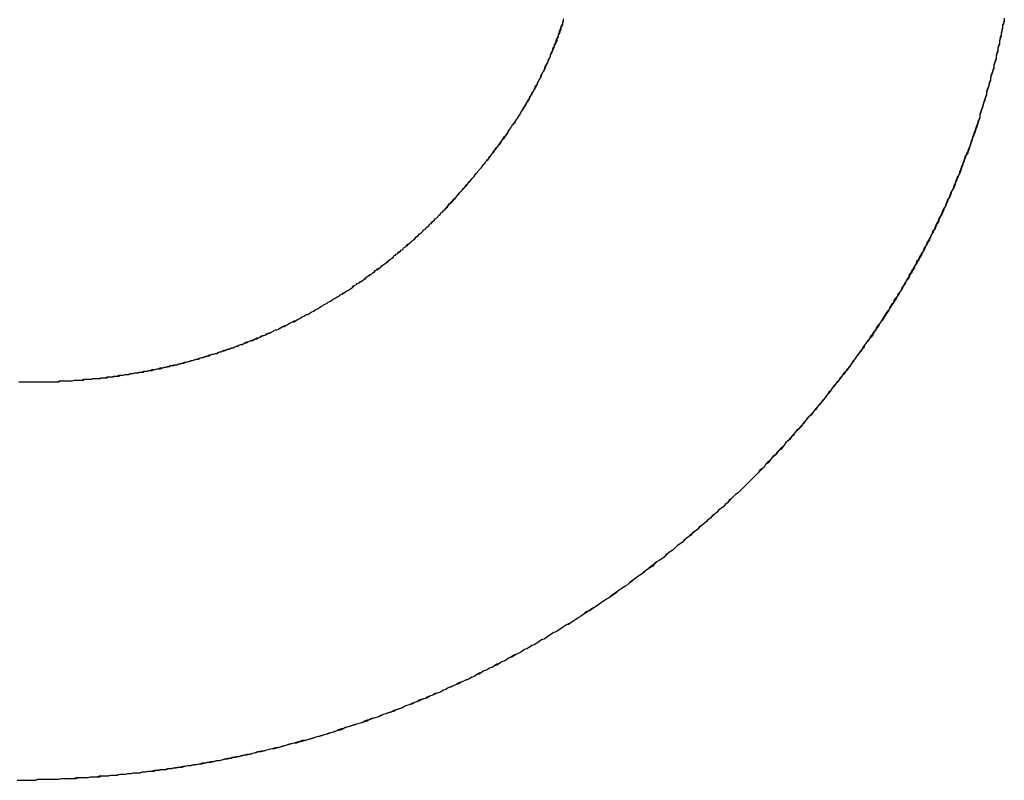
# Model space of a CAD drawing. Extents: x -55 to 3310, y -427 to 1727.
# Tile 17 of 79: x 998.391 to 999.604, y 528.818 to 529.755. Entities that reach past the tile are written whole.
import ezdxf

# ---------------------------------------------------------------- set-up
doc = ezdxf.new("R2010")
doc.units = 0
doc.linetypes.add('DURCHGEHEND', pattern=[0])
doc.layers.add('KF_PASSIO_SUB_15_FRONT', color=7, linetype='DURCHGEHEND')

# ---------------------------------------------------------------- blocks, each defined once
blk = doc.blocks.new('KF_PASSIO_SUB_15_FRONT')
at = {"layer": 'KF_PASSIO_SUB_15_FRONT'}
for points in [[(-231.371, -392.245, 0), (-231.37, -392.243, 0), (-231.368, -392.242, 0), (-231.367, -392.24, 0), (-231.365, -392.239, 0), (-231.364, -392.237, 0), (-231.363, -392.235, 0), (-231.361, -392.234, 0), (-231.36, -392.232, 0), (-231.358, -392.231, 0), (-231.357, -392.229, 0), (-231.355, -392.227, 0), (-231.354, -392.226, 0), (-231.353, -392.224, 0), (-231.351, -392.223, 0), (-231.35, -392.221, 0), (-231.348, -392.219, 0), (-231.347, -392.218, 0), (-231.346, -392.216, 0), (-231.344, -392.215, 0), (-231.343, -392.213, 0), (-231.341, -392.212, 0), (-231.34, -392.21, 0), (-231.339, -392.208, 0), (-231.337, -392.207, 0), (-231.336, -392.205, 0), (-231.335, -392.204, 0), (-231.333, -392.202, 0), (-231.332, -392.201, 0), (-231.331, -392.199, 0), (-231.329, -392.197, 0), (-231.328, -392.196, 0), (-231.327, -392.194, 0), (-231.326, -392.193, 0), (-231.324, -392.191, 0), (-231.323, -392.19, 0), (-231.322, -392.188, 0), (-231.321, -392.187, 0), (-231.319, -392.185, 0), (-231.318, -392.183, 0), (-231.317, -392.182, 0), (-231.316, -392.18, 0), (-231.314, -392.179, 0), (-231.313, -392.177, 0), (-231.312, -392.176, 0), (-231.311, -392.174, 0), (-231.309, -392.172, 0), (-231.308, -392.171, 0), (-231.307, -392.169, 0), (-231.306, -392.168, 0), (-231.305, -392.166, 0), (-231.304, -392.165, 0), (-231.302, -392.163, 0), (-231.301, -392.161, 0), (-231.3, -392.16, 0), (-231.299, -392.158, 0), (-231.298, -392.157, 0), (-231.297, -392.155, 0), (-231.295, -392.154, 0), (-231.294, -392.152, 0), (-231.293, -392.15, 0), (-231.292, -392.149, 0), (-231.291, -392.147, 0), (-231.29, -392.146, 0), (-231.289, -392.144, 0), (-231.288, -392.143, 0), (-231.287, -392.141, 0), (-231.286, -392.139, 0), (-231.285, -392.138, 0), (-231.283, -392.136, 0), (-231.282, -392.135, 0), (-231.281, -392.133, 0), (-231.28, -392.131, 0), (-231.279, -392.13, 0), (-231.278, -392.128, 0), (-231.277, -392.127, 0), (-231.276, -392.125, 0), (-231.275, -392.123, 0), (-231.274, -392.122, 0), (-231.273, -392.12, 0), (-231.272, -392.119, 0), (-231.271, -392.117, 0), (-231.27, -392.115, 0), (-231.269, -392.114, 0), (-231.268, -392.112, 0), (-231.267, -392.11, 0), (-231.266, -392.109, 0), (-231.265, -392.107, 0), (-231.264, -392.106, 0), (-231.264, -392.104, 0), (-231.263, -392.102, 0), (-231.262, -392.101, 0), (-231.261, -392.099, 0), (-231.26, -392.097, 0), (-231.259, -392.096, 0), (-231.258, -392.094, 0), (-231.257, -392.092, 0), (-231.256, -392.091, 0), (-231.255, -392.089, 0), (-231.254, -392.087, 0), (-231.254, -392.086, 0), (-231.253, -392.084, 0), (-231.252, -392.082, 0), (-231.251, -392.081, 0), (-231.25, -392.079, 0), (-231.249, -392.077, 0), (-231.249, -392.076, 0), (-231.248, -392.074, 0), (-231.247, -392.072, 0), (-231.246, -392.071, 0), (-231.245, -392.069, 0), (-231.244, -392.067, 0), (-231.244, -392.066, 0), (-231.243, -392.064, 0), (-231.242, -392.062, 0), (-231.241, -392.06, 0), (-231.241, -392.059, 0), (-231.24, -392.057, 0), (-231.239, -392.055, 0), (-231.238, -392.053, 0), (-231.238, -392.052, 0), (-231.237, -392.05, 0), (-231.236, -392.048, 0), (-231.235, -392.046, 0), (-231.235, -392.045, 0), (-231.234, -392.043, 0), (-231.233, -392.041, 0), (-231.233, -392.039, 0), (-231.232, -392.038, 0), (-231.231, -392.036, 0), (-231.23, -392.034, 0), (-231.23, -392.032, 0), (-231.229, -392.03, 0), (-231.228, -392.029, 0), (-231.228, -392.027, 0), (-231.227, -392.025, 0), (-231.226, -392.023, 0), (-231.226, -392.021, 0), (-231.225, -392.02, 0), (-231.225, -392.018, 0), (-231.224, -392.016, 0), (-231.223, -392.014, 0), (-231.223, -392.012, 0), (-231.222, -392.01, 0), (-231.222, -392.008, 0)], [(-231.371, -392.245, 0), (-231.37, -392.243, 0), (-231.368, -392.242, 0), (-231.367, -392.24, 0), (-231.365, -392.238, 0), (-231.364, -392.237, 0), (-231.362, -392.235, 0), (-231.361, -392.233, 0), (-231.359, -392.232, 0), (-231.358, -392.23, 0), (-231.356, -392.229, 0), (-231.355, -392.227, 0), (-231.353, -392.225, 0), (-231.352, -392.224, 0), (-231.351, -392.222, 0), (-231.349, -392.22, 0), (-231.348, -392.219, 0), (-231.346, -392.217, 0), (-231.345, -392.216, 0), (-231.343, -392.214, 0), (-231.342, -392.212, 0), (-231.341, -392.211, 0), (-231.339, -392.209, 0), (-231.338, -392.207, 0), (-231.336, -392.206, 0), (-231.335, -392.204, 0), (-231.334, -392.203, 0), (-231.332, -392.201, 0), (-231.331, -392.199, 0), (-231.33, -392.198, 0), (-231.328, -392.196, 0), (-231.327, -392.194, 0), (-231.326, -392.193, 0), (-231.324, -392.191, 0), (-231.323, -392.19, 0), (-231.322, -392.188, 0), (-231.32, -392.186, 0), (-231.319, -392.185, 0), (-231.318, -392.183, 0), (-231.317, -392.182, 0), (-231.315, -392.18, 0), (-231.314, -392.178, 0), (-231.313, -392.177, 0), (-231.311, -392.175, 0), (-231.31, -392.173, 0), (-231.309, -392.172, 0), (-231.308, -392.17, 0), (-231.307, -392.169, 0), (-231.305, -392.167, 0), (-231.304, -392.165, 0), (-231.303, -392.164, 0), (-231.302, -392.162, 0), (-231.3, -392.161, 0), (-231.299, -392.159, 0), (-231.298, -392.157, 0), (-231.297, -392.156, 0), (-231.296, -392.154, 0), (-231.295, -392.152, 0), (-231.293, -392.151, 0), (-231.292, -392.149, 0), (-231.291, -392.148, 0), (-231.29, -392.146, 0), (-231.289, -392.144, 0), (-231.288, -392.143, 0), (-231.287, -392.141, 0), (-231.286, -392.139, 0), (-231.285, -392.138, 0), (-231.283, -392.136, 0), (-231.282, -392.134, 0), (-231.281, -392.133, 0), (-231.28, -392.131, 0), (-231.279, -392.13, 0), (-231.278, -392.128, 0), (-231.277, -392.126, 0), (-231.276, -392.125, 0), (-231.275, -392.123, 0), (-231.274, -392.121, 0), (-231.273, -392.12, 0), (-231.272, -392.118, 0), (-231.271, -392.116, 0), (-231.27, -392.115, 0), (-231.269, -392.113, 0), (-231.268, -392.111, 0), (-231.267, -392.11, 0), (-231.266, -392.108, 0), (-231.265, -392.106, 0), (-231.264, -392.105, 0), (-231.263, -392.103, 0), (-231.262, -392.101, 0), (-231.261, -392.1, 0), (-231.26, -392.098, 0), (-231.259, -392.096, 0), (-231.258, -392.094, 0), (-231.257, -392.093, 0), (-231.257, -392.091, 0), (-231.256, -392.089, 0), (-231.255, -392.088, 0), (-231.254, -392.086, 0), (-231.253, -392.084, 0), (-231.252, -392.082, 0), (-231.251, -392.081, 0), (-231.25, -392.079, 0), (-231.25, -392.077, 0), (-231.249, -392.076, 0), (-231.248, -392.074, 0), (-231.247, -392.072, 0), (-231.246, -392.07, 0), (-231.245, -392.069, 0), (-231.245, -392.067, 0), (-231.244, -392.065, 0), (-231.243, -392.063, 0), (-231.242, -392.062, 0), (-231.241, -392.06, 0), (-231.241, -392.058, 0), (-231.24, -392.056, 0), (-231.239, -392.055, 0), (-231.238, -392.053, 0), (-231.238, -392.051, 0), (-231.237, -392.049, 0), (-231.236, -392.047, 0), (-231.235, -392.046, 0), (-231.235, -392.044, 0), (-231.234, -392.042, 0), (-231.233, -392.04, 0), (-231.233, -392.038, 0), (-231.232, -392.037, 0), (-231.231, -392.035, 0), (-231.231, -392.033, 0), (-231.23, -392.031, 0), (-231.229, -392.029, 0), (-231.228, -392.028, 0), (-231.228, -392.026, 0), (-231.227, -392.024, 0), (-231.227, -392.022, 0), (-231.226, -392.02, 0), (-231.225, -392.018, 0), (-231.225, -392.016, 0), (-231.224, -392.015, 0), (-231.223, -392.013, 0), (-231.223, -392.011, 0), (-231.222, -392.009, 0), (-231.222, -392.007, 0)], [(-230.679, -392.006, 0), (-230.679, -392.009, 0), (-230.68, -392.012, 0), (-230.681, -392.015, 0), (-230.681, -392.018, 0), (-230.682, -392.021, 0), (-230.683, -392.024, 0), (-230.683, -392.027, 0), (-230.684, -392.03, 0), (-230.685, -392.034, 0), (-230.685, -392.037, 0), (-230.686, -392.04, 0), (-230.687, -392.043, 0), (-230.687, -392.046, 0), (-230.688, -392.049, 0), (-230.689, -392.052, 0), (-230.689, -392.055, 0), (-230.69, -392.058, 0), (-230.691, -392.061, 0), (-230.692, -392.064, 0), (-230.692, -392.067, 0), (-230.693, -392.07, 0), (-230.694, -392.073, 0), (-230.695, -392.076, 0), (-230.696, -392.079, 0), (-230.696, -392.082, 0), (-230.697, -392.085, 0), (-230.698, -392.088, 0), (-230.699, -392.091, 0), (-230.7, -392.094, 0), (-230.701, -392.097, 0), (-230.701, -392.1, 0), (-230.702, -392.103, 0), (-230.703, -392.106, 0), (-230.704, -392.109, 0), (-230.705, -392.112, 0), (-230.706, -392.115, 0), (-230.707, -392.118, 0), (-230.708, -392.121, 0), (-230.709, -392.124, 0), (-230.709, -392.127, 0), (-230.71, -392.13, 0), (-230.711, -392.133, 0), (-230.712, -392.136, 0), (-230.713, -392.138, 0), (-230.714, -392.141, 0), (-230.715, -392.144, 0), (-230.716, -392.147, 0), (-230.717, -392.15, 0), (-230.718, -392.153, 0), (-230.719, -392.156, 0), (-230.72, -392.159, 0), (-230.721, -392.162, 0), (-230.722, -392.165, 0), (-230.723, -392.167, 0), (-230.724, -392.17, 0), (-230.725, -392.173, 0), (-230.727, -392.176, 0), (-230.728, -392.179, 0), (-230.729, -392.182, 0), (-230.73, -392.185, 0), (-230.731, -392.187, 0), (-230.732, -392.19, 0), (-230.733, -392.193, 0), (-230.734, -392.196, 0), (-230.735, -392.199, 0), (-230.737, -392.202, 0), (-230.738, -392.205, 0), (-230.739, -392.207, 0), (-230.74, -392.21, 0), (-230.741, -392.213, 0), (-230.742, -392.216, 0), (-230.744, -392.219, 0), (-230.745, -392.221, 0), (-230.746, -392.224, 0), (-230.747, -392.227, 0), (-230.749, -392.23, 0), (-230.75, -392.233, 0), (-230.751, -392.235, 0), (-230.752, -392.238, 0), (-230.754, -392.241, 0), (-230.755, -392.244, 0), (-230.756, -392.246, 0), (-230.757, -392.249, 0), (-230.759, -392.252, 0), (-230.76, -392.255, 0), (-230.761, -392.257, 0), (-230.763, -392.26, 0), (-230.764, -392.263, 0), (-230.765, -392.266, 0), (-230.767, -392.268, 0), (-230.768, -392.271, 0), (-230.769, -392.274, 0), (-230.771, -392.277, 0), (-230.772, -392.279, 0), (-230.774, -392.282, 0), (-230.775, -392.285, 0), (-230.776, -392.287, 0), (-230.778, -392.29, 0), (-230.779, -392.293, 0), (-230.781, -392.296, 0), (-230.782, -392.298, 0), (-230.784, -392.301, 0), (-230.785, -392.304, 0), (-230.787, -392.306, 0), (-230.788, -392.309, 0), (-230.79, -392.312, 0), (-230.791, -392.314, 0), (-230.793, -392.317, 0), (-230.794, -392.32, 0), (-230.796, -392.322, 0), (-230.797, -392.325, 0), (-230.799, -392.328, 0), (-230.8, -392.33, 0), (-230.802, -392.333, 0), (-230.803, -392.336, 0), (-230.805, -392.338, 0), (-230.806, -392.341, 0), (-230.808, -392.344, 0), (-230.81, -392.346, 0), (-230.811, -392.349, 0), (-230.813, -392.351, 0), (-230.815, -392.354, 0), (-230.816, -392.357, 0), (-230.818, -392.359, 0), (-230.82, -392.362, 0), (-230.821, -392.365, 0), (-230.823, -392.367, 0), (-230.825, -392.37, 0), (-230.826, -392.372, 0), (-230.828, -392.375, 0), (-230.83, -392.378, 0), (-230.831, -392.38, 0), (-230.833, -392.383, 0), (-230.835, -392.385, 0), (-230.837, -392.388, 0), (-230.838, -392.391, 0), (-230.84, -392.393, 0), (-230.842, -392.396, 0), (-230.844, -392.398, 0), (-230.845, -392.401, 0), (-230.847, -392.403, 0), (-230.849, -392.406, 0), (-230.851, -392.409, 0), (-230.853, -392.411, 0), (-230.854, -392.414, 0), (-230.856, -392.416, 0), (-230.858, -392.419, 0), (-230.86, -392.421, 0), (-230.862, -392.424, 0), (-230.864, -392.427, 0), (-230.866, -392.429, 0), (-230.867, -392.432, 0), (-230.869, -392.434, 0), (-230.871, -392.437, 0), (-230.873, -392.439, 0), (-230.875, -392.442, 0), (-230.877, -392.444, 0), (-230.879, -392.447, 0), (-230.881, -392.449, 0), (-230.883, -392.452, 0), (-230.885, -392.454, 0), (-230.887, -392.457, 0), (-230.889, -392.459, 0), (-230.891, -392.462, 0), (-230.893, -392.465, 0), (-230.895, -392.467, 0), (-230.897, -392.47, 0), (-230.899, -392.472, 0), (-230.901, -392.475, 0), (-230.903, -392.477, 0), (-230.905, -392.48, 0), (-230.907, -392.482, 0), (-230.909, -392.485, 0), (-230.911, -392.487, 0), (-230.913, -392.49, 0), (-230.915, -392.492, 0), (-230.917, -392.495, 0), (-230.92, -392.497, 0), (-230.922, -392.499, 0), (-230.924, -392.502, 0), (-230.926, -392.504, 0), (-230.928, -392.507, 0), (-230.93, -392.509, 0), (-230.932, -392.512, 0), (-230.935, -392.514, 0), (-230.937, -392.517, 0), (-230.939, -392.519, 0), (-230.941, -392.522, 0), (-230.943, -392.524, 0), (-230.946, -392.527, 0), (-230.948, -392.529, 0), (-230.95, -392.532, 0), (-230.952, -392.534, 0), (-230.954, -392.537, 0), (-230.957, -392.539, 0), (-230.959, -392.541, 0), (-230.961, -392.544, 0), (-230.964, -392.546, 0), (-230.966, -392.549, 0), (-230.968, -392.551, 0), (-230.97, -392.554, 0), (-230.973, -392.556, 0), (-230.975, -392.559, 0), (-230.977, -392.561, 0), (-230.98, -392.563, 0), (-230.982, -392.566, 0), (-230.984, -392.568, 0), (-230.987, -392.571, 0), (-230.989, -392.573, 0), (-230.992, -392.576, 0)], [(-230.679, -392.007, 0), (-230.679, -392.01, 0), (-230.68, -392.013, 0), (-230.681, -392.016, 0), (-230.681, -392.019, 0), (-230.682, -392.022, 0), (-230.683, -392.025, 0), (-230.683, -392.028, 0), (-230.684, -392.031, 0), (-230.685, -392.034, 0), (-230.685, -392.038, 0), (-230.686, -392.041, 0), (-230.687, -392.044, 0), (-230.687, -392.047, 0), (-230.688, -392.05, 0), (-230.689, -392.053, 0), (-230.689, -392.056, 0), (-230.69, -392.059, 0), (-230.691, -392.062, 0), (-230.692, -392.065, 0), (-230.692, -392.068, 0), (-230.693, -392.071, 0), (-230.694, -392.074, 0), (-230.695, -392.077, 0), (-230.696, -392.08, 0), (-230.696, -392.083, 0), (-230.697, -392.086, 0), (-230.698, -392.089, 0), (-230.699, -392.092, 0), (-230.7, -392.095, 0), (-230.701, -392.098, 0), (-230.701, -392.101, 0), (-230.702, -392.104, 0), (-230.703, -392.107, 0), (-230.704, -392.11, 0), (-230.705, -392.113, 0), (-230.706, -392.116, 0), (-230.707, -392.119, 0), (-230.708, -392.122, 0), (-230.709, -392.125, 0), (-230.709, -392.128, 0), (-230.71, -392.131, 0), (-230.711, -392.134, 0), (-230.712, -392.137, 0), (-230.713, -392.14, 0), (-230.714, -392.143, 0), (-230.715, -392.146, 0), (-230.716, -392.149, 0), (-230.717, -392.151, 0), (-230.718, -392.154, 0), (-230.719, -392.157, 0), (-230.72, -392.16, 0), (-230.721, -392.163, 0), (-230.722, -392.166, 0), (-230.723, -392.169, 0), (-230.724, -392.172, 0), (-230.726, -392.175, 0), (-230.727, -392.178, 0), (-230.728, -392.18, 0), (-230.729, -392.183, 0), (-230.73, -392.186, 0), (-230.731, -392.189, 0), (-230.732, -392.192, 0), (-230.733, -392.195, 0), (-230.734, -392.198, 0), (-230.736, -392.201, 0), (-230.737, -392.203, 0), (-230.738, -392.206, 0), (-230.739, -392.209, 0), (-230.74, -392.212, 0), (-230.741, -392.215, 0), (-230.743, -392.218, 0), (-230.744, -392.22, 0), (-230.745, -392.223, 0), (-230.746, -392.226, 0), (-230.748, -392.229, 0), (-230.749, -392.232, 0), (-230.75, -392.234, 0), (-230.751, -392.237, 0), (-230.753, -392.24, 0), (-230.754, -392.243, 0), (-230.755, -392.246, 0), (-230.756, -392.248, 0), (-230.758, -392.251, 0), (-230.759, -392.254, 0), (-230.76, -392.257, 0), (-230.762, -392.26, 0), (-230.763, -392.262, 0), (-230.764, -392.265, 0), (-230.766, -392.268, 0), (-230.767, -392.271, 0), (-230.769, -392.273, 0), (-230.77, -392.276, 0), (-230.771, -392.279, 0), (-230.773, -392.282, 0), (-230.774, -392.284, 0), (-230.776, -392.287, 0), (-230.777, -392.29, 0), (-230.778, -392.292, 0), (-230.78, -392.295, 0), (-230.781, -392.298, 0), (-230.783, -392.301, 0), (-230.784, -392.303, 0), (-230.786, -392.306, 0), (-230.787, -392.309, 0), (-230.789, -392.311, 0), (-230.79, -392.314, 0), (-230.792, -392.317, 0), (-230.793, -392.32, 0), (-230.795, -392.322, 0), (-230.796, -392.325, 0), (-230.798, -392.328, 0), (-230.8, -392.33, 0), (-230.801, -392.333, 0), (-230.803, -392.336, 0), (-230.804, -392.338, 0), (-230.806, -392.341, 0), (-230.808, -392.344, 0), (-230.809, -392.346, 0), (-230.811, -392.349, 0), (-230.812, -392.352, 0), (-230.814, -392.354, 0), (-230.816, -392.357, 0), (-230.817, -392.359, 0), (-230.819, -392.362, 0), (-230.821, -392.365, 0), (-230.822, -392.367, 0), (-230.824, -392.37, 0), (-230.826, -392.373, 0), (-230.827, -392.375, 0), (-230.829, -392.378, 0), (-230.831, -392.38, 0), (-230.833, -392.383, 0), (-230.834, -392.386, 0), (-230.836, -392.388, 0), (-230.838, -392.391, 0), (-230.84, -392.394, 0), (-230.841, -392.396, 0), (-230.843, -392.399, 0), (-230.845, -392.401, 0), (-230.847, -392.404, 0), (-230.849, -392.406, 0), (-230.851, -392.409, 0), (-230.852, -392.412, 0), (-230.854, -392.414, 0), (-230.856, -392.417, 0), (-230.858, -392.419, 0), (-230.86, -392.422, 0), (-230.862, -392.424, 0), (-230.864, -392.427, 0), (-230.865, -392.43, 0), (-230.867, -392.432, 0), (-230.869, -392.435, 0), (-230.871, -392.437, 0), (-230.873, -392.44, 0), (-230.875, -392.442, 0), (-230.877, -392.445, 0), (-230.879, -392.447, 0), (-230.881, -392.45, 0), (-230.883, -392.452, 0), (-230.885, -392.455, 0), (-230.887, -392.457, 0), (-230.889, -392.46, 0), (-230.891, -392.462, 0), (-230.893, -392.465, 0), (-230.895, -392.468, 0), (-230.897, -392.47, 0), (-230.899, -392.473, 0), (-230.901, -392.475, 0), (-230.903, -392.478, 0), (-230.905, -392.48, 0), (-230.907, -392.483, 0), (-230.909, -392.485, 0), (-230.911, -392.488, 0), (-230.913, -392.49, 0), (-230.915, -392.492, 0), (-230.918, -392.495, 0), (-230.92, -392.497, 0), (-230.922, -392.5, 0), (-230.924, -392.502, 0), (-230.926, -392.505, 0), (-230.928, -392.507, 0), (-230.93, -392.51, 0), (-230.932, -392.512, 0), (-230.935, -392.515, 0), (-230.937, -392.517, 0), (-230.939, -392.52, 0), (-230.941, -392.522, 0), (-230.943, -392.525, 0), (-230.946, -392.527, 0), (-230.948, -392.529, 0), (-230.95, -392.532, 0), (-230.952, -392.534, 0), (-230.955, -392.537, 0), (-230.957, -392.539, 0), (-230.959, -392.542, 0), (-230.961, -392.544, 0), (-230.964, -392.547, 0), (-230.966, -392.549, 0), (-230.968, -392.551, 0), (-230.971, -392.554, 0), (-230.973, -392.556, 0), (-230.975, -392.559, 0), (-230.977, -392.561, 0), (-230.98, -392.564, 0), (-230.982, -392.566, 0), (-230.984, -392.568, 0), (-230.987, -392.571, 0), (-230.989, -392.573, 0), (-230.992, -392.576, 0)], [(-231.878, -392.454, 0), (-231.876, -392.454, 0), (-231.874, -392.454, 0), (-231.872, -392.454, 0), (-231.87, -392.454, 0), (-231.868, -392.454, 0), (-231.866, -392.454, 0), (-231.864, -392.454, 0), (-231.862, -392.454, 0), (-231.86, -392.454, 0), (-231.858, -392.454, 0), (-231.855, -392.454, 0), (-231.853, -392.454, 0), (-231.851, -392.454, 0), (-231.849, -392.454, 0), (-231.847, -392.454, 0), (-231.845, -392.454, 0), (-231.843, -392.453, 0), (-231.841, -392.453, 0), (-231.839, -392.453, 0), (-231.837, -392.453, 0), (-231.835, -392.453, 0), (-231.833, -392.453, 0), (-231.831, -392.453, 0), (-231.829, -392.453, 0), (-231.827, -392.453, 0), (-231.825, -392.452, 0), (-231.823, -392.452, 0), (-231.821, -392.452, 0), (-231.819, -392.452, 0), (-231.817, -392.452, 0), (-231.815, -392.452, 0), (-231.813, -392.451, 0), (-231.811, -392.451, 0), (-231.809, -392.451, 0), (-231.807, -392.451, 0), (-231.805, -392.451, 0), (-231.803, -392.451, 0), (-231.801, -392.45, 0), (-231.799, -392.45, 0), (-231.797, -392.45, 0), (-231.795, -392.45, 0), (-231.793, -392.45, 0), (-231.791, -392.449, 0), (-231.789, -392.449, 0), (-231.787, -392.449, 0), (-231.785, -392.449, 0), (-231.783, -392.448, 0), (-231.781, -392.448, 0), (-231.779, -392.448, 0), (-231.777, -392.448, 0), (-231.775, -392.447, 0), (-231.774, -392.447, 0), (-231.772, -392.447, 0), (-231.77, -392.446, 0), (-231.768, -392.446, 0), (-231.766, -392.446, 0), (-231.764, -392.446, 0), (-231.762, -392.445, 0), (-231.76, -392.445, 0), (-231.758, -392.445, 0), (-231.756, -392.444, 0), (-231.754, -392.444, 0), (-231.752, -392.444, 0), (-231.75, -392.443, 0), (-231.748, -392.443, 0), (-231.746, -392.443, 0), (-231.744, -392.442, 0), (-231.742, -392.442, 0), (-231.74, -392.442, 0), (-231.738, -392.441, 0), (-231.736, -392.441, 0), (-231.734, -392.441, 0), (-231.732, -392.44, 0), (-231.731, -392.44, 0), (-231.729, -392.439, 0), (-231.727, -392.439, 0), (-231.725, -392.439, 0), (-231.723, -392.438, 0), (-231.721, -392.438, 0), (-231.719, -392.437, 0), (-231.717, -392.437, 0), (-231.715, -392.437, 0), (-231.713, -392.436, 0), (-231.711, -392.436, 0), (-231.709, -392.435, 0), (-231.707, -392.435, 0), (-231.706, -392.434, 0), (-231.704, -392.434, 0), (-231.702, -392.433, 0), (-231.7, -392.433, 0), (-231.698, -392.433, 0), (-231.696, -392.432, 0), (-231.694, -392.432, 0), (-231.692, -392.431, 0), (-231.69, -392.431, 0), (-231.688, -392.43, 0), (-231.687, -392.43, 0), (-231.685, -392.429, 0), (-231.683, -392.429, 0), (-231.681, -392.428, 0), (-231.679, -392.428, 0), (-231.677, -392.427, 0), (-231.675, -392.426, 0), (-231.673, -392.426, 0), (-231.671, -392.425, 0), (-231.67, -392.425, 0), (-231.668, -392.424, 0), (-231.666, -392.424, 0), (-231.664, -392.423, 0), (-231.662, -392.423, 0), (-231.66, -392.422, 0), (-231.658, -392.421, 0), (-231.657, -392.421, 0), (-231.655, -392.42, 0), (-231.653, -392.42, 0), (-231.651, -392.419, 0), (-231.649, -392.419, 0), (-231.647, -392.418, 0), (-231.645, -392.417, 0), (-231.644, -392.417, 0), (-231.642, -392.416, 0), (-231.64, -392.415, 0), (-231.638, -392.415, 0), (-231.636, -392.414, 0), (-231.634, -392.414, 0), (-231.632, -392.413, 0), (-231.631, -392.412, 0), (-231.629, -392.412, 0), (-231.627, -392.411, 0), (-231.625, -392.41, 0), (-231.623, -392.41, 0), (-231.622, -392.409, 0), (-231.62, -392.408, 0), (-231.618, -392.408, 0), (-231.616, -392.407, 0), (-231.614, -392.406, 0), (-231.612, -392.405, 0), (-231.611, -392.405, 0), (-231.609, -392.404, 0), (-231.607, -392.403, 0), (-231.605, -392.403, 0), (-231.603, -392.402, 0), (-231.602, -392.401, 0), (-231.6, -392.4, 0), (-231.598, -392.4, 0), (-231.596, -392.399, 0), (-231.594, -392.398, 0), (-231.593, -392.397, 0), (-231.591, -392.397, 0), (-231.589, -392.396, 0), (-231.587, -392.395, 0), (-231.586, -392.394, 0), (-231.584, -392.394, 0), (-231.582, -392.393, 0), (-231.58, -392.392, 0), (-231.579, -392.391, 0), (-231.577, -392.39, 0), (-231.575, -392.39, 0), (-231.573, -392.389, 0), (-231.571, -392.388, 0), (-231.57, -392.387, 0), (-231.568, -392.386, 0), (-231.566, -392.385, 0), (-231.564, -392.385, 0), (-231.563, -392.384, 0), (-231.561, -392.383, 0), (-231.559, -392.382, 0), (-231.558, -392.381, 0), (-231.556, -392.38, 0), (-231.554, -392.379, 0), (-231.552, -392.379, 0), (-231.551, -392.378, 0), (-231.549, -392.377, 0), (-231.547, -392.376, 0), (-231.545, -392.375, 0), (-231.544, -392.374, 0), (-231.542, -392.373, 0), (-231.54, -392.372, 0), (-231.539, -392.371, 0), (-231.537, -392.371, 0), (-231.535, -392.37, 0), (-231.534, -392.369, 0), (-231.532, -392.368, 0), (-231.53, -392.367, 0), (-231.528, -392.366, 0), (-231.527, -392.365, 0), (-231.525, -392.364, 0), (-231.523, -392.363, 0), (-231.522, -392.362, 0), (-231.52, -392.361, 0), (-231.518, -392.36, 0), (-231.517, -392.359, 0), (-231.515, -392.358, 0), (-231.513, -392.357, 0), (-231.512, -392.356, 0), (-231.51, -392.355, 0), (-231.508, -392.354, 0), (-231.507, -392.353, 0), (-231.505, -392.352, 0), (-231.503, -392.351, 0), (-231.502, -392.35, 0), (-231.5, -392.349, 0), (-231.498, -392.348, 0), (-231.497, -392.347, 0), (-231.495, -392.346, 0), (-231.494, -392.345, 0), (-231.492, -392.344, 0), (-231.49, -392.343, 0), (-231.489, -392.342, 0), (-231.487, -392.341, 0), (-231.485, -392.34, 0), (-231.484, -392.339, 0), (-231.482, -392.338, 0), (-231.481, -392.336, 0), (-231.479, -392.335, 0), (-231.477, -392.334, 0), (-231.476, -392.333, 0), (-231.474, -392.332, 0), (-231.473, -392.331, 0), (-231.471, -392.33, 0), (-231.469, -392.329, 0), (-231.468, -392.328, 0), (-231.466, -392.327, 0), (-231.465, -392.325, 0), (-231.463, -392.324, 0), (-231.462, -392.323, 0), (-231.46, -392.322, 0), (-231.458, -392.321, 0), (-231.457, -392.32, 0), (-231.455, -392.319, 0), (-231.454, -392.317, 0), (-231.452, -392.316, 0), (-231.451, -392.315, 0), (-231.449, -392.314, 0), (-231.447, -392.313, 0), (-231.446, -392.311, 0), (-231.444, -392.31, 0), (-231.443, -392.309, 0), (-231.441, -392.308, 0), (-231.44, -392.307, 0), (-231.438, -392.306, 0), (-231.437, -392.304, 0), (-231.435, -392.303, 0), (-231.434, -392.302, 0), (-231.432, -392.301, 0), (-231.431, -392.299, 0), (-231.429, -392.298, 0), (-231.428, -392.297, 0), (-231.426, -392.296, 0), (-231.425, -392.294, 0), (-231.423, -392.293, 0), (-231.422, -392.292, 0), (-231.42, -392.291, 0), (-231.419, -392.289, 0), (-231.417, -392.288, 0), (-231.416, -392.287, 0), (-231.414, -392.286, 0), (-231.413, -392.284, 0), (-231.411, -392.283, 0), (-231.41, -392.282, 0), (-231.408, -392.28, 0), (-231.407, -392.279, 0), (-231.405, -392.278, 0), (-231.404, -392.276, 0), (-231.403, -392.275, 0), (-231.401, -392.274, 0), (-231.4, -392.272, 0), (-231.398, -392.271, 0), (-231.397, -392.27, 0), (-231.395, -392.268, 0), (-231.394, -392.267, 0), (-231.392, -392.266, 0), (-231.391, -392.264, 0), (-231.39, -392.263, 0), (-231.388, -392.262, 0), (-231.387, -392.26, 0), (-231.385, -392.259, 0), (-231.384, -392.258, 0), (-231.383, -392.256, 0), (-231.381, -392.255, 0), (-231.38, -392.253, 0), (-231.378, -392.252, 0), (-231.377, -392.251, 0), (-231.376, -392.249, 0), (-231.374, -392.248, 0), (-231.373, -392.246, 0), (-231.371, -392.245, 0)], [(-231.878, -392.454, 0), (-231.876, -392.454, 0), (-231.874, -392.454, 0), (-231.872, -392.454, 0), (-231.87, -392.454, 0), (-231.868, -392.454, 0), (-231.866, -392.454, 0), (-231.864, -392.454, 0), (-231.862, -392.454, 0), (-231.86, -392.454, 0), (-231.858, -392.454, 0), (-231.856, -392.454, 0), (-231.854, -392.454, 0), (-231.852, -392.454, 0), (-231.85, -392.454, 0), (-231.848, -392.454, 0), (-231.846, -392.454, 0), (-231.844, -392.454, 0), (-231.842, -392.453, 0), (-231.84, -392.453, 0), (-231.838, -392.453, 0), (-231.836, -392.453, 0), (-231.834, -392.453, 0), (-231.831, -392.453, 0), (-231.829, -392.453, 0), (-231.827, -392.453, 0), (-231.825, -392.452, 0), (-231.823, -392.452, 0), (-231.821, -392.452, 0), (-231.82, -392.452, 0), (-231.818, -392.452, 0), (-231.816, -392.452, 0), (-231.814, -392.452, 0), (-231.812, -392.451, 0), (-231.81, -392.451, 0), (-231.808, -392.451, 0), (-231.806, -392.451, 0), (-231.804, -392.451, 0), (-231.802, -392.45, 0), (-231.8, -392.45, 0), (-231.798, -392.45, 0), (-231.796, -392.45, 0), (-231.794, -392.45, 0), (-231.792, -392.449, 0), (-231.79, -392.449, 0), (-231.788, -392.449, 0), (-231.786, -392.449, 0), (-231.784, -392.448, 0), (-231.782, -392.448, 0), (-231.78, -392.448, 0), (-231.778, -392.448, 0), (-231.776, -392.447, 0), (-231.774, -392.447, 0), (-231.772, -392.447, 0), (-231.77, -392.447, 0), (-231.768, -392.446, 0), (-231.766, -392.446, 0), (-231.764, -392.446, 0), (-231.762, -392.445, 0), (-231.76, -392.445, 0), (-231.758, -392.445, 0), (-231.756, -392.444, 0), (-231.754, -392.444, 0), (-231.752, -392.444, 0), (-231.75, -392.443, 0), (-231.748, -392.443, 0), (-231.747, -392.443, 0), (-231.745, -392.442, 0), (-231.743, -392.442, 0), (-231.741, -392.442, 0), (-231.739, -392.441, 0), (-231.737, -392.441, 0), (-231.735, -392.441, 0), (-231.733, -392.44, 0), (-231.731, -392.44, 0), (-231.729, -392.44, 0), (-231.727, -392.439, 0), (-231.725, -392.439, 0), (-231.723, -392.438, 0), (-231.721, -392.438, 0), (-231.719, -392.438, 0), (-231.717, -392.437, 0), (-231.716, -392.437, 0), (-231.714, -392.436, 0), (-231.712, -392.436, 0), (-231.71, -392.435, 0), (-231.708, -392.435, 0), (-231.706, -392.434, 0), (-231.704, -392.434, 0), (-231.702, -392.434, 0), (-231.7, -392.433, 0), (-231.698, -392.433, 0), (-231.696, -392.432, 0), (-231.695, -392.432, 0), (-231.693, -392.431, 0), (-231.691, -392.431, 0), (-231.689, -392.43, 0), (-231.687, -392.43, 0), (-231.685, -392.429, 0), (-231.683, -392.429, 0), (-231.681, -392.428, 0), (-231.679, -392.428, 0), (-231.677, -392.427, 0), (-231.676, -392.427, 0), (-231.674, -392.426, 0), (-231.672, -392.426, 0), (-231.67, -392.425, 0), (-231.668, -392.424, 0), (-231.666, -392.424, 0), (-231.664, -392.423, 0), (-231.662, -392.423, 0), (-231.661, -392.422, 0), (-231.659, -392.422, 0), (-231.657, -392.421, 0), (-231.655, -392.42, 0), (-231.653, -392.42, 0), (-231.651, -392.419, 0), (-231.649, -392.419, 0), (-231.648, -392.418, 0), (-231.646, -392.417, 0), (-231.644, -392.417, 0), (-231.642, -392.416, 0), (-231.64, -392.416, 0), (-231.638, -392.415, 0), (-231.636, -392.414, 0), (-231.635, -392.414, 0), (-231.633, -392.413, 0), (-231.631, -392.412, 0), (-231.629, -392.412, 0), (-231.627, -392.411, 0), (-231.625, -392.41, 0), (-231.624, -392.41, 0), (-231.622, -392.409, 0), (-231.62, -392.408, 0), (-231.618, -392.408, 0), (-231.616, -392.407, 0), (-231.615, -392.406, 0), (-231.613, -392.406, 0), (-231.611, -392.405, 0), (-231.609, -392.404, 0), (-231.607, -392.403, 0), (-231.605, -392.403, 0), (-231.604, -392.402, 0), (-231.602, -392.401, 0), (-231.6, -392.401, 0), (-231.598, -392.4, 0), (-231.596, -392.399, 0), (-231.595, -392.398, 0), (-231.593, -392.397, 0), (-231.591, -392.397, 0), (-231.589, -392.396, 0), (-231.588, -392.395, 0), (-231.586, -392.394, 0), (-231.584, -392.394, 0), (-231.582, -392.393, 0), (-231.58, -392.392, 0), (-231.579, -392.391, 0), (-231.577, -392.39, 0), (-231.575, -392.39, 0), (-231.573, -392.389, 0), (-231.572, -392.388, 0), (-231.57, -392.387, 0), (-231.568, -392.386, 0), (-231.566, -392.386, 0), (-231.565, -392.385, 0), (-231.563, -392.384, 0), (-231.561, -392.383, 0), (-231.559, -392.382, 0), (-231.558, -392.381, 0), (-231.556, -392.38, 0), (-231.554, -392.38, 0), (-231.552, -392.379, 0), (-231.551, -392.378, 0), (-231.549, -392.377, 0), (-231.547, -392.376, 0), (-231.545, -392.375, 0), (-231.544, -392.374, 0), (-231.542, -392.373, 0), (-231.54, -392.372, 0), (-231.539, -392.371, 0), (-231.537, -392.371, 0), (-231.535, -392.37, 0), (-231.534, -392.369, 0), (-231.532, -392.368, 0), (-231.53, -392.367, 0), (-231.528, -392.366, 0), (-231.527, -392.365, 0), (-231.525, -392.364, 0), (-231.523, -392.363, 0), (-231.522, -392.362, 0), (-231.52, -392.361, 0), (-231.518, -392.36, 0), (-231.517, -392.359, 0), (-231.515, -392.358, 0), (-231.513, -392.357, 0), (-231.512, -392.356, 0), (-231.51, -392.355, 0), (-231.508, -392.354, 0), (-231.507, -392.353, 0), (-231.505, -392.352, 0), (-231.503, -392.351, 0), (-231.502, -392.35, 0), (-231.5, -392.349, 0), (-231.498, -392.348, 0), (-231.497, -392.347, 0), (-231.495, -392.346, 0), (-231.493, -392.345, 0), (-231.492, -392.344, 0), (-231.49, -392.343, 0), (-231.489, -392.342, 0), (-231.487, -392.341, 0), (-231.485, -392.34, 0), (-231.484, -392.339, 0), (-231.482, -392.338, 0), (-231.48, -392.336, 0), (-231.479, -392.335, 0), (-231.477, -392.334, 0), (-231.476, -392.333, 0), (-231.474, -392.332, 0), (-231.472, -392.331, 0), (-231.471, -392.33, 0), (-231.469, -392.329, 0), (-231.468, -392.328, 0), (-231.466, -392.326, 0), (-231.465, -392.325, 0), (-231.463, -392.324, 0), (-231.461, -392.323, 0), (-231.46, -392.322, 0), (-231.458, -392.321, 0), (-231.457, -392.32, 0), (-231.455, -392.318, 0), (-231.454, -392.317, 0), (-231.452, -392.316, 0), (-231.45, -392.315, 0), (-231.449, -392.314, 0), (-231.447, -392.313, 0), (-231.446, -392.311, 0), (-231.444, -392.31, 0), (-231.443, -392.309, 0), (-231.441, -392.308, 0), (-231.44, -392.307, 0), (-231.438, -392.305, 0), (-231.437, -392.304, 0), (-231.435, -392.303, 0), (-231.434, -392.302, 0), (-231.432, -392.301, 0), (-231.431, -392.299, 0), (-231.429, -392.298, 0), (-231.428, -392.297, 0), (-231.426, -392.296, 0), (-231.424, -392.294, 0), (-231.423, -392.293, 0), (-231.422, -392.292, 0), (-231.42, -392.291, 0), (-231.419, -392.289, 0), (-231.417, -392.288, 0), (-231.416, -392.287, 0), (-231.414, -392.285, 0), (-231.413, -392.284, 0), (-231.411, -392.283, 0), (-231.41, -392.282, 0), (-231.408, -392.28, 0), (-231.407, -392.279, 0), (-231.405, -392.278, 0), (-231.404, -392.276, 0), (-231.402, -392.275, 0), (-231.401, -392.274, 0), (-231.4, -392.272, 0), (-231.398, -392.271, 0), (-231.397, -392.27, 0), (-231.395, -392.268, 0), (-231.394, -392.267, 0), (-231.392, -392.266, 0), (-231.391, -392.264, 0), (-231.39, -392.263, 0), (-231.388, -392.262, 0), (-231.387, -392.26, 0), (-231.385, -392.259, 0), (-231.384, -392.257, 0), (-231.382, -392.256, 0), (-231.381, -392.255, 0), (-231.38, -392.253, 0), (-231.378, -392.252, 0), (-231.377, -392.251, 0), (-231.376, -392.249, 0), (-231.374, -392.248, 0), (-231.373, -392.246, 0), (-231.371, -392.245, 0)], [(-231.893, -392.454, 0), (-231.891, -392.454, 0), (-231.888, -392.454, 0), (-231.886, -392.454, 0), (-231.884, -392.454, 0), (-231.882, -392.454, 0), (-231.88, -392.454, 0), (-231.878, -392.454, 0)], [(-231.893, -392.454, 0), (-231.89, -392.454, 0), (-231.888, -392.454, 0), (-231.886, -392.454, 0), (-231.884, -392.454, 0), (-231.882, -392.454, 0), (-231.88, -392.454, 0), (-231.878, -392.454, 0)], [(-230.992, -392.576, 0), (-230.994, -392.578, 0), (-230.997, -392.581, 0), (-230.999, -392.583, 0), (-231.002, -392.586, 0), (-231.004, -392.588, 0), (-231.007, -392.591, 0), (-231.01, -392.593, 0), (-231.012, -392.595, 0), (-231.015, -392.598, 0), (-231.018, -392.6, 0), (-231.02, -392.603, 0), (-231.023, -392.605, 0), (-231.025, -392.608, 0), (-231.028, -392.61, 0), (-231.031, -392.612, 0), (-231.033, -392.615, 0), (-231.036, -392.617, 0), (-231.039, -392.62, 0), (-231.041, -392.622, 0), (-231.044, -392.624, 0), (-231.047, -392.627, 0), (-231.049, -392.629, 0), (-231.052, -392.631, 0), (-231.055, -392.634, 0), (-231.057, -392.636, 0), (-231.06, -392.638, 0), (-231.063, -392.641, 0), (-231.066, -392.643, 0), (-231.068, -392.645, 0), (-231.071, -392.647, 0), (-231.074, -392.65, 0), (-231.076, -392.652, 0), (-231.079, -392.654, 0), (-231.082, -392.656, 0), (-231.085, -392.659, 0), (-231.087, -392.661, 0), (-231.09, -392.663, 0), (-231.093, -392.665, 0), (-231.096, -392.667, 0), (-231.098, -392.67, 0), (-231.101, -392.672, 0), (-231.104, -392.674, 0), (-231.107, -392.676, 0), (-231.11, -392.678, 0), (-231.112, -392.681, 0), (-231.115, -392.683, 0), (-231.118, -392.685, 0), (-231.121, -392.687, 0), (-231.124, -392.689, 0), (-231.126, -392.691, 0), (-231.129, -392.693, 0), (-231.132, -392.695, 0), (-231.135, -392.697, 0), (-231.138, -392.7, 0), (-231.141, -392.702, 0), (-231.143, -392.704, 0), (-231.146, -392.706, 0), (-231.149, -392.708, 0), (-231.152, -392.71, 0), (-231.155, -392.712, 0), (-231.158, -392.714, 0), (-231.161, -392.716, 0), (-231.164, -392.718, 0), (-231.166, -392.72, 0), (-231.169, -392.722, 0), (-231.172, -392.724, 0), (-231.175, -392.726, 0), (-231.178, -392.728, 0), (-231.181, -392.73, 0), (-231.184, -392.732, 0), (-231.187, -392.734, 0), (-231.19, -392.736, 0), (-231.193, -392.737, 0), (-231.196, -392.739, 0), (-231.198, -392.741, 0), (-231.201, -392.743, 0), (-231.204, -392.745, 0), (-231.207, -392.747, 0), (-231.21, -392.749, 0), (-231.213, -392.751, 0), (-231.216, -392.753, 0), (-231.219, -392.754, 0), (-231.222, -392.756, 0), (-231.225, -392.758, 0), (-231.228, -392.76, 0), (-231.231, -392.762, 0), (-231.234, -392.763, 0), (-231.237, -392.765, 0), (-231.24, -392.767, 0), (-231.243, -392.769, 0), (-231.246, -392.771, 0), (-231.249, -392.772, 0), (-231.252, -392.774, 0), (-231.255, -392.776, 0), (-231.258, -392.778, 0), (-231.261, -392.779, 0), (-231.264, -392.781, 0), (-231.267, -392.783, 0), (-231.27, -392.784, 0), (-231.273, -392.786, 0), (-231.276, -392.788, 0), (-231.279, -392.789, 0), (-231.283, -392.791, 0), (-231.286, -392.793, 0), (-231.289, -392.794, 0), (-231.292, -392.796, 0), (-231.295, -392.798, 0), (-231.298, -392.799, 0), (-231.301, -392.801, 0), (-231.304, -392.802, 0), (-231.307, -392.804, 0), (-231.31, -392.806, 0), (-231.313, -392.807, 0), (-231.316, -392.809, 0), (-231.32, -392.81, 0), (-231.323, -392.812, 0), (-231.326, -392.813, 0), (-231.329, -392.815, 0), (-231.332, -392.817, 0), (-231.335, -392.818, 0), (-231.338, -392.82, 0), (-231.341, -392.821, 0), (-231.345, -392.823, 0), (-231.348, -392.824, 0), (-231.351, -392.825, 0), (-231.354, -392.827, 0), (-231.357, -392.828, 0), (-231.36, -392.83, 0), (-231.364, -392.831, 0), (-231.367, -392.833, 0), (-231.37, -392.834, 0), (-231.373, -392.836, 0), (-231.376, -392.837, 0), (-231.379, -392.838, 0), (-231.383, -392.84, 0), (-231.386, -392.841, 0), (-231.389, -392.842, 0), (-231.392, -392.844, 0), (-231.395, -392.845, 0), (-231.399, -392.846, 0), (-231.402, -392.848, 0), (-231.405, -392.849, 0), (-231.408, -392.85, 0), (-231.412, -392.852, 0), (-231.415, -392.853, 0), (-231.418, -392.854, 0), (-231.421, -392.856, 0), (-231.424, -392.857, 0), (-231.428, -392.858, 0), (-231.431, -392.859, 0), (-231.434, -392.861, 0), (-231.437, -392.862, 0), (-231.441, -392.863, 0), (-231.444, -392.864, 0), (-231.447, -392.865, 0), (-231.451, -392.867, 0), (-231.454, -392.868, 0), (-231.457, -392.869, 0), (-231.46, -392.87, 0), (-231.464, -392.871, 0), (-231.467, -392.872, 0), (-231.47, -392.874, 0), (-231.474, -392.875, 0), (-231.477, -392.876, 0), (-231.48, -392.877, 0), (-231.483, -392.878, 0), (-231.487, -392.879, 0), (-231.49, -392.88, 0), (-231.493, -392.881, 0), (-231.497, -392.882, 0), (-231.5, -392.883, 0), (-231.503, -392.885, 0), (-231.507, -392.886, 0), (-231.51, -392.887, 0), (-231.513, -392.888, 0), (-231.517, -392.889, 0), (-231.52, -392.89, 0), (-231.523, -392.891, 0), (-231.527, -392.892, 0), (-231.53, -392.893, 0), (-231.533, -392.894, 0), (-231.537, -392.895, 0), (-231.54, -392.896, 0), (-231.544, -392.896, 0), (-231.547, -392.897, 0), (-231.55, -392.898, 0), (-231.554, -392.899, 0), (-231.557, -392.9, 0), (-231.56, -392.901, 0), (-231.564, -392.902, 0), (-231.567, -392.903, 0), (-231.571, -392.904, 0), (-231.574, -392.905, 0), (-231.577, -392.905, 0), (-231.581, -392.906, 0), (-231.584, -392.907, 0), (-231.588, -392.908, 0), (-231.591, -392.909, 0), (-231.594, -392.909, 0), (-231.598, -392.91, 0), (-231.601, -392.911, 0), (-231.605, -392.912, 0), (-231.608, -392.913, 0), (-231.612, -392.913, 0), (-231.615, -392.914, 0), (-231.618, -392.915, 0), (-231.622, -392.916, 0), (-231.625, -392.916, 0), (-231.629, -392.917, 0), (-231.632, -392.918, 0), (-231.636, -392.918, 0), (-231.639, -392.919, 0), (-231.643, -392.92, 0), (-231.646, -392.921, 0), (-231.65, -392.921, 0), (-231.653, -392.922, 0), (-231.656, -392.922, 0), (-231.66, -392.923, 0), (-231.663, -392.924, 0), (-231.667, -392.924, 0), (-231.67, -392.925, 0), (-231.674, -392.926, 0), (-231.677, -392.926, 0), (-231.681, -392.927, 0), (-231.684, -392.927, 0), (-231.688, -392.928, 0), (-231.691, -392.928, 0), (-231.695, -392.929, 0), (-231.698, -392.929, 0), (-231.702, -392.93, 0), (-231.705, -392.931, 0), (-231.709, -392.931, 0), (-231.712, -392.932, 0), (-231.716, -392.932, 0), (-231.719, -392.932, 0), (-231.723, -392.933, 0), (-231.726, -392.933, 0), (-231.73, -392.934, 0), (-231.733, -392.934, 0), (-231.737, -392.935, 0), (-231.741, -392.935, 0), (-231.744, -392.936, 0), (-231.748, -392.936, 0), (-231.751, -392.936, 0), (-231.755, -392.937, 0), (-231.758, -392.937, 0), (-231.762, -392.938, 0), (-231.765, -392.938, 0), (-231.769, -392.938, 0), (-231.772, -392.939, 0), (-231.776, -392.939, 0), (-231.78, -392.939, 0), (-231.783, -392.94, 0), (-231.787, -392.94, 0), (-231.79, -392.94, 0), (-231.794, -392.94, 0), (-231.797, -392.941, 0), (-231.801, -392.941, 0), (-231.805, -392.941, 0), (-231.808, -392.942, 0), (-231.812, -392.942, 0), (-231.815, -392.942, 0), (-231.819, -392.942, 0), (-231.822, -392.942, 0), (-231.826, -392.943, 0), (-231.83, -392.943, 0), (-231.833, -392.943, 0), (-231.837, -392.943, 0), (-231.84, -392.943, 0), (-231.844, -392.944, 0), (-231.848, -392.944, 0), (-231.851, -392.944, 0), (-231.855, -392.944, 0), (-231.858, -392.944, 0), (-231.862, -392.944, 0), (-231.866, -392.944, 0), (-231.869, -392.944, 0), (-231.873, -392.945, 0), (-231.877, -392.945, 0), (-231.88, -392.945, 0), (-231.884, -392.945, 0), (-231.887, -392.945, 0), (-231.891, -392.945, 0), (-231.895, -392.945, 0)], [(-230.992, -392.576, 0), (-230.994, -392.578, 0), (-230.997, -392.581, 0), (-230.999, -392.583, 0), (-231.002, -392.586, 0), (-231.004, -392.588, 0), (-231.007, -392.591, 0), (-231.01, -392.593, 0), (-231.012, -392.595, 0), (-231.015, -392.598, 0), (-231.017, -392.6, 0), (-231.02, -392.603, 0), (-231.023, -392.605, 0), (-231.025, -392.608, 0), (-231.028, -392.61, 0), (-231.031, -392.612, 0), (-231.033, -392.615, 0), (-231.036, -392.617, 0), (-231.039, -392.619, 0), (-231.041, -392.622, 0), (-231.044, -392.624, 0), (-231.046, -392.626, 0), (-231.049, -392.629, 0), (-231.052, -392.631, 0), (-231.055, -392.633, 0), (-231.057, -392.636, 0), (-231.06, -392.638, 0), (-231.063, -392.64, 0), (-231.065, -392.643, 0), (-231.068, -392.645, 0), (-231.071, -392.647, 0), (-231.073, -392.649, 0), (-231.076, -392.652, 0), (-231.079, -392.654, 0), (-231.082, -392.656, 0), (-231.084, -392.658, 0), (-231.087, -392.661, 0), (-231.09, -392.663, 0), (-231.093, -392.665, 0), (-231.095, -392.667, 0), (-231.098, -392.67, 0), (-231.101, -392.672, 0), (-231.104, -392.674, 0), (-231.107, -392.676, 0), (-231.109, -392.678, 0), (-231.112, -392.68, 0), (-231.115, -392.682, 0), (-231.118, -392.685, 0), (-231.121, -392.687, 0), (-231.123, -392.689, 0), (-231.126, -392.691, 0), (-231.129, -392.693, 0), (-231.132, -392.695, 0), (-231.135, -392.697, 0), (-231.137, -392.699, 0), (-231.14, -392.701, 0), (-231.143, -392.704, 0), (-231.146, -392.706, 0), (-231.149, -392.708, 0), (-231.152, -392.71, 0), (-231.155, -392.712, 0), (-231.157, -392.714, 0), (-231.16, -392.716, 0), (-231.163, -392.718, 0), (-231.166, -392.72, 0), (-231.169, -392.722, 0), (-231.172, -392.724, 0), (-231.175, -392.726, 0), (-231.178, -392.728, 0), (-231.181, -392.73, 0), (-231.184, -392.732, 0), (-231.186, -392.733, 0), (-231.189, -392.735, 0), (-231.192, -392.737, 0), (-231.195, -392.739, 0), (-231.198, -392.741, 0), (-231.201, -392.743, 0), (-231.204, -392.745, 0), (-231.207, -392.747, 0), (-231.21, -392.749, 0), (-231.213, -392.751, 0), (-231.216, -392.752, 0), (-231.219, -392.754, 0), (-231.222, -392.756, 0), (-231.225, -392.758, 0), (-231.228, -392.76, 0), (-231.231, -392.762, 0), (-231.234, -392.763, 0), (-231.237, -392.765, 0), (-231.24, -392.767, 0), (-231.243, -392.769, 0), (-231.246, -392.771, 0), (-231.249, -392.772, 0), (-231.252, -392.774, 0), (-231.255, -392.776, 0), (-231.258, -392.778, 0), (-231.261, -392.779, 0), (-231.264, -392.781, 0), (-231.267, -392.783, 0), (-231.27, -392.784, 0), (-231.273, -392.786, 0), (-231.276, -392.788, 0), (-231.279, -392.789, 0), (-231.282, -392.791, 0), (-231.285, -392.793, 0), (-231.289, -392.794, 0), (-231.292, -392.796, 0), (-231.295, -392.798, 0), (-231.298, -392.799, 0), (-231.301, -392.801, 0), (-231.304, -392.803, 0), (-231.307, -392.804, 0), (-231.31, -392.806, 0), (-231.313, -392.807, 0), (-231.316, -392.809, 0), (-231.32, -392.81, 0), (-231.323, -392.812, 0), (-231.326, -392.814, 0), (-231.329, -392.815, 0), (-231.332, -392.817, 0), (-231.335, -392.818, 0), (-231.338, -392.82, 0), (-231.342, -392.821, 0), (-231.345, -392.823, 0), (-231.348, -392.824, 0), (-231.351, -392.826, 0), (-231.354, -392.827, 0), (-231.357, -392.828, 0), (-231.361, -392.83, 0), (-231.364, -392.831, 0), (-231.367, -392.833, 0), (-231.37, -392.834, 0), (-231.373, -392.836, 0), (-231.376, -392.837, 0), (-231.38, -392.838, 0), (-231.383, -392.84, 0), (-231.386, -392.841, 0), (-231.389, -392.843, 0), (-231.392, -392.844, 0), (-231.396, -392.845, 0), (-231.399, -392.847, 0), (-231.402, -392.848, 0), (-231.405, -392.849, 0), (-231.409, -392.851, 0), (-231.412, -392.852, 0), (-231.415, -392.853, 0), (-231.418, -392.854, 0), (-231.422, -392.856, 0), (-231.425, -392.857, 0), (-231.428, -392.858, 0), (-231.431, -392.86, 0), (-231.435, -392.861, 0), (-231.438, -392.862, 0), (-231.441, -392.863, 0), (-231.444, -392.864, 0), (-231.448, -392.866, 0), (-231.451, -392.867, 0), (-231.454, -392.868, 0), (-231.458, -392.869, 0), (-231.461, -392.87, 0), (-231.464, -392.872, 0), (-231.467, -392.873, 0), (-231.471, -392.874, 0), (-231.474, -392.875, 0), (-231.477, -392.876, 0), (-231.481, -392.877, 0), (-231.484, -392.878, 0), (-231.487, -392.879, 0), (-231.491, -392.88, 0), (-231.494, -392.882, 0), (-231.497, -392.883, 0), (-231.501, -392.884, 0), (-231.504, -392.885, 0), (-231.507, -392.886, 0), (-231.511, -392.887, 0), (-231.514, -392.888, 0), (-231.517, -392.889, 0), (-231.521, -392.89, 0), (-231.524, -392.891, 0), (-231.527, -392.892, 0), (-231.531, -392.893, 0), (-231.534, -392.894, 0), (-231.537, -392.895, 0), (-231.541, -392.896, 0), (-231.544, -392.897, 0), (-231.548, -392.898, 0), (-231.551, -392.899, 0), (-231.554, -392.899, 0), (-231.558, -392.9, 0), (-231.561, -392.901, 0), (-231.564, -392.902, 0), (-231.568, -392.903, 0), (-231.571, -392.904, 0), (-231.575, -392.905, 0), (-231.578, -392.906, 0), (-231.581, -392.906, 0), (-231.585, -392.907, 0), (-231.588, -392.908, 0), (-231.592, -392.909, 0), (-231.595, -392.91, 0), (-231.599, -392.91, 0), (-231.602, -392.911, 0), (-231.605, -392.912, 0), (-231.609, -392.913, 0), (-231.612, -392.914, 0), (-231.616, -392.914, 0), (-231.619, -392.915, 0), (-231.623, -392.916, 0), (-231.626, -392.917, 0), (-231.63, -392.917, 0), (-231.633, -392.918, 0), (-231.636, -392.919, 0), (-231.64, -392.919, 0), (-231.643, -392.92, 0), (-231.647, -392.921, 0), (-231.65, -392.921, 0), (-231.654, -392.922, 0), (-231.657, -392.923, 0), (-231.661, -392.923, 0), (-231.664, -392.924, 0), (-231.668, -392.925, 0), (-231.671, -392.925, 0), (-231.675, -392.926, 0), (-231.678, -392.926, 0), (-231.682, -392.927, 0), (-231.685, -392.927, 0), (-231.689, -392.928, 0), (-231.692, -392.929, 0), (-231.696, -392.929, 0), (-231.699, -392.93, 0), (-231.703, -392.93, 0), (-231.706, -392.931, 0), (-231.71, -392.931, 0), (-231.713, -392.932, 0), (-231.717, -392.932, 0), (-231.72, -392.933, 0), (-231.724, -392.933, 0), (-231.727, -392.934, 0), (-231.731, -392.934, 0), (-231.734, -392.934, 0), (-231.738, -392.935, 0), (-231.741, -392.935, 0), (-231.745, -392.936, 0), (-231.748, -392.936, 0), (-231.752, -392.936, 0), (-231.755, -392.937, 0), (-231.759, -392.937, 0), (-231.762, -392.938, 0), (-231.766, -392.938, 0), (-231.769, -392.938, 0), (-231.773, -392.939, 0), (-231.777, -392.939, 0), (-231.78, -392.939, 0), (-231.784, -392.94, 0), (-231.787, -392.94, 0), (-231.791, -392.94, 0), (-231.794, -392.941, 0), (-231.798, -392.941, 0), (-231.801, -392.941, 0), (-231.805, -392.941, 0), (-231.809, -392.942, 0), (-231.812, -392.942, 0), (-231.816, -392.942, 0), (-231.819, -392.942, 0), (-231.823, -392.943, 0), (-231.826, -392.943, 0), (-231.83, -392.943, 0), (-231.834, -392.943, 0), (-231.837, -392.943, 0), (-231.841, -392.943, 0), (-231.844, -392.944, 0), (-231.848, -392.944, 0), (-231.852, -392.944, 0), (-231.855, -392.944, 0), (-231.859, -392.944, 0), (-231.862, -392.944, 0), (-231.866, -392.944, 0), (-231.87, -392.944, 0), (-231.873, -392.945, 0), (-231.877, -392.945, 0), (-231.88, -392.945, 0), (-231.884, -392.945, 0), (-231.888, -392.945, 0), (-231.891, -392.945, 0), (-231.895, -392.945, 0)]]:
    blk.add_polyline3d(points, dxfattribs=at)

msp = doc.modelspace()

# ---------------------------------------------------------------- block references
at = {"layer": 'KF_PASSIO_SUB_15_FRONT'}
msp.add_blockref('KF_PASSIO_SUB_15_FRONT', (1230.2834, 921.7627), dxfattribs=at)

doc.saveas('drawing.dxf')
